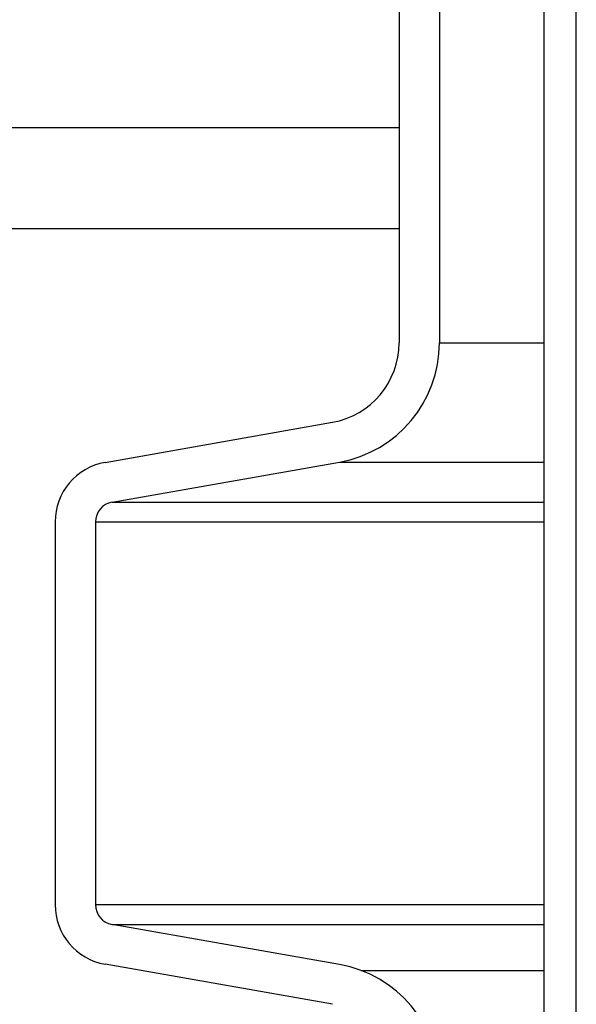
# Model space of a CAD drawing. Extents: x 1529 to 4201, y -422 to 622.
# Tile 39 of 256: x 2010.94 to 2012.67, y 117.62 to 120.67. Entities that reach past the tile are written whole.
import ezdxf

# ---------------------------------------------------------------- set-up
doc = ezdxf.new("R2010")
doc.units = 0
doc.header["$MEASUREMENT"] = 0
doc.layers.add('SPILL-BUCKET', color=1, linetype='CONTINUOUS')
doc.layers.add('TANK-SLAB', color=6, linetype='CONTINUOUS')

msp = doc.modelspace()

# ---------------------------------------------------------------- linework, layer by layer
at = {"layer": 'SPILL-BUCKET', "color": 1, "linetype": 'Continuous'}
for p, q in [((2012.56535, 112.8025), (2012.56535, 127.00006)), ((2012.66528, 112.8025), (2012.66528, 127.00006)), ((2012.11628, 121.37186), (2012.11628, 119.66837)), ((2012.24119, 121.37186), (2012.24119, 119.66837)), ((2011.20622, 119.29827), (2011.90983, 119.42234)), ((2011.22791, 119.17525), (2011.93152, 119.29932)), ((2011.05138, 119.11375), (2011.05138, 117.92922)), ((2011.1763, 119.11375), (2011.1763, 117.92922)), ((2011.93152, 117.74364), (2011.22791, 117.86771)), ((2011.90983, 117.62063), (2011.20622, 117.74469))]:
    msp.add_line(p, q, dxfattribs=at)
at = {"layer": 'SPILL-BUCKET', "color": 7}
for p, q in [((2012.24119, 119.66837), (2012.56535, 119.66837)), ((2011.93152, 119.29932), (2012.56535, 119.29932)), ((2011.22791, 119.17525), (2012.56535, 119.17525)), ((2011.1763, 119.11375), (2012.56535, 119.11375)), ((2011.1763, 117.92922), (2012.56535, 117.92922)), ((2011.22791, 117.86771), (2012.56535, 117.86771)), ((2011.99795, 117.72551), (2012.56535, 117.72551))]:
    msp.add_line(p, q, dxfattribs=at)
at = {"layer": 'SPILL-BUCKET', "color": 1, "linetype": 'Continuous'}
for centre, radius, start, end in [((2011.86645, 119.66837), 0.24983, 280, 0), ((2011.86645, 119.66837), 0.37474, 280, 0), ((2011.23875, 119.11375), 0.18737, 100, 180), ((2011.23875, 119.11375), 0.06246, 100, 180), ((2011.23875, 117.92922), 0.18737, 180, 260), ((2011.23875, 117.92922), 0.06246, 180, 260), ((2011.86645, 117.37459), 0.37474, 0, 80)]:
    msp.add_arc(centre, radius, start, end, dxfattribs=at)
at = {"layer": 'TANK-SLAB', "color": 2, "linetype": 'Continuous'}
for p, q in [((1972.35312, 120.33502), (2012.11628, 120.33502)), ((1972.35312, 120.02252), (2012.11628, 120.02252))]:
    msp.add_line(p, q, dxfattribs=at)

doc.saveas('drawing.dxf')
